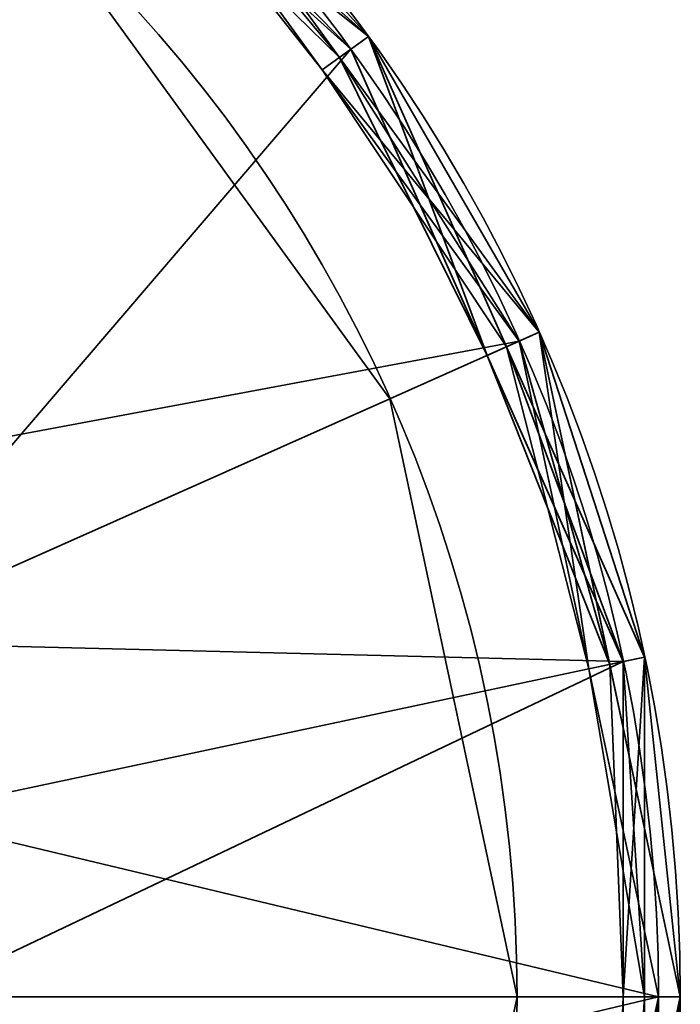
# Model space of a CAD drawing. Header units: millimetres. Extents: x -490 to 6690, y -115 to 152.
# Tile 219 of 256: x 339.72 to 342.75, y -35.85 to -31.33. Entities that reach past the tile are written whole.
import ezdxf

# ---------------------------------------------------------------- set-up
doc = ezdxf.new("R2010")
doc.units = ezdxf.units.MM
doc.layers.add('151', color=253, linetype='Continuous')

# ---------------------------------------------------------------- blocks, each defined once
blk = doc.blocks.new('UG_SURFACE_006')
at = {"layer": '151', "color": 252, "linetype": 'Continuous', "lineweight": 35}
for points in [[(339.7666, -30.8001, 1536), (337.3359, -29.3967, 1536), (336.4861, -32.0121, 1536), (337.9265, -32.8438, 1536)], [(337.9265, -32.8438, 1487.5), (336.4861, -32.0121, 1487.5), (337.3359, -29.3967, 1487.5), (339.7666, -30.8001, 1487.5)], [(341.4164, -33.0709, 1488), (339.7666, -30.8001, 1488), (340.2685, -30.2428, 1488), (342.1016, -32.7659, 1488)], [(342.1016, -32.7659, 1535.5), (340.2685, -30.2428, 1535.5), (339.7666, -30.8001, 1535.5), (341.4164, -33.0709, 1535.5)], [(342.1016, -32.7659, 1535.5), (342.1016, -32.7659, 1488), (340.2685, -30.2428, 1488), (340.2685, -30.2428, 1535.5)], [(337.9265, -32.8438, 1536), (338.9042, -34.1894, 1536), (341.4164, -33.0709, 1536), (339.7666, -30.8001, 1536)], [(339.7666, -30.8001, 1487.5), (341.4164, -33.0709, 1487.5), (338.9042, -34.1894, 1487.5), (337.9265, -32.8438, 1487.5)], [(341.4164, -33.0709, 1536), (341.4164, -33.0709, 1535.5), (339.7666, -30.8001, 1535.5), (339.7666, -30.8001, 1536)], [(341.4164, -33.0709, 1488), (341.4164, -33.0709, 1487.5), (339.7666, -30.8001, 1487.5), (339.7666, -30.8001, 1488)], [(342, -35.8164, 1488), (341.4164, -33.0709, 1488), (342.1016, -32.7659, 1488), (342.75, -35.8164, 1488)], [(341.4164, -33.0709, 1535.5), (342, -35.8164, 1535.5), (342.75, -35.8164, 1535.5), (342.1016, -32.7659, 1535.5)], [(342.75, -35.8164, 1535.5), (342.75, -35.8164, 1488), (342.1016, -32.7659, 1488), (342.1016, -32.7659, 1535.5)], [(338.9042, -34.1894, 1536), (339.25, -35.8164, 1536), (342, -35.8164, 1536), (341.4164, -33.0709, 1536)], [(339.25, -35.8164, 1487.5), (338.9042, -34.1894, 1487.5), (341.4164, -33.0709, 1487.5), (342, -35.8164, 1487.5)], [(342, -35.8164, 1536), (342, -35.8164, 1535.5), (341.4164, -33.0709, 1535.5), (341.4164, -33.0709, 1536)], [(342, -35.8164, 1488), (342, -35.8164, 1487.5), (341.4164, -33.0709, 1487.5), (341.4164, -33.0709, 1488)], [(341.4164, -38.5618, 1536), (342, -35.8164, 1536), (339.25, -35.8164, 1536), (338.9042, -37.4433, 1536)], [(342, -35.8164, 1487.5), (341.4164, -38.5618, 1487.5), (338.9042, -37.4433, 1487.5), (339.25, -35.8164, 1487.5)], [(342.75, -35.8164, 1488), (342.1016, -38.8669, 1488), (341.4164, -38.5618, 1488), (342, -35.8164, 1488)], [(342.1016, -38.8669, 1535.5), (342.75, -35.8164, 1535.5), (342, -35.8164, 1535.5), (341.4164, -38.5618, 1535.5)], [(341.4164, -38.5618, 1536), (341.4164, -38.5618, 1535.5), (342, -35.8164, 1535.5), (342, -35.8164, 1536)], [(341.4164, -38.5618, 1488), (341.4164, -38.5618, 1487.5), (342, -35.8164, 1487.5), (342, -35.8164, 1488)], [(342.1016, -38.8669, 1535.5), (342.1016, -38.8669, 1488), (342.75, -35.8164, 1488), (342.75, -35.8164, 1535.5)]]:
    blk.add_3dface(points, dxfattribs=at)
blk = doc.blocks.new('UG_SURFACE_007')
at = {"layer": '151', "color": 252, "linetype": 'Continuous', "lineweight": 35}
for points in [[(339.7666, -30.8001, 1786), (337.3359, -29.3967, 1786), (336.4861, -32.0121, 1786), (337.9265, -32.8438, 1786)], [(337.9265, -32.8438, 1737.5), (336.4861, -32.0121, 1737.5), (337.3359, -29.3967, 1737.5), (339.7666, -30.8001, 1737.5)], [(341.4164, -33.0709, 1738), (339.7666, -30.8001, 1738), (340.2685, -30.2428, 1738), (342.1016, -32.7659, 1738)], [(342.1016, -32.7659, 1785.5), (340.2685, -30.2428, 1785.5), (339.7666, -30.8001, 1785.5), (341.4164, -33.0709, 1785.5)], [(342.1016, -32.7659, 1785.5), (342.1016, -32.7659, 1738), (340.2685, -30.2428, 1738), (340.2685, -30.2428, 1785.5)], [(337.9265, -32.8438, 1786), (338.9042, -34.1894, 1786), (341.4164, -33.0709, 1786), (339.7666, -30.8001, 1786)], [(339.7666, -30.8001, 1737.5), (341.4164, -33.0709, 1737.5), (338.9042, -34.1894, 1737.5), (337.9265, -32.8438, 1737.5)], [(341.4164, -33.0709, 1786), (341.4164, -33.0709, 1785.5), (339.7666, -30.8001, 1785.5), (339.7666, -30.8001, 1786)], [(341.4164, -33.0709, 1738), (341.4164, -33.0709, 1737.5), (339.7666, -30.8001, 1737.5), (339.7666, -30.8001, 1738)], [(342, -35.8164, 1738), (341.4164, -33.0709, 1738), (342.1016, -32.7659, 1738), (342.75, -35.8164, 1738)], [(341.4164, -33.0709, 1785.5), (342, -35.8164, 1785.5), (342.75, -35.8164, 1785.5), (342.1016, -32.7659, 1785.5)], [(342.75, -35.8164, 1785.5), (342.75, -35.8164, 1738), (342.1016, -32.7659, 1738), (342.1016, -32.7659, 1785.5)], [(338.9042, -34.1894, 1786), (339.25, -35.8164, 1786), (342, -35.8164, 1786), (341.4164, -33.0709, 1786)], [(339.25, -35.8164, 1737.5), (338.9042, -34.1894, 1737.5), (341.4164, -33.0709, 1737.5), (342, -35.8164, 1737.5)], [(342, -35.8164, 1786), (342, -35.8164, 1785.5), (341.4164, -33.0709, 1785.5), (341.4164, -33.0709, 1786)], [(342, -35.8164, 1738), (342, -35.8164, 1737.5), (341.4164, -33.0709, 1737.5), (341.4164, -33.0709, 1738)], [(341.4164, -38.5618, 1786), (342, -35.8164, 1786), (339.25, -35.8164, 1786), (338.9042, -37.4433, 1786)], [(342, -35.8164, 1737.5), (341.4164, -38.5618, 1737.5), (338.9042, -37.4433, 1737.5), (339.25, -35.8164, 1737.5)], [(342.75, -35.8164, 1738), (342.1016, -38.8669, 1738), (341.4164, -38.5618, 1738), (342, -35.8164, 1738)], [(342.1016, -38.8669, 1785.5), (342.75, -35.8164, 1785.5), (342, -35.8164, 1785.5), (341.4164, -38.5618, 1785.5)], [(341.4164, -38.5618, 1786), (341.4164, -38.5618, 1785.5), (342, -35.8164, 1785.5), (342, -35.8164, 1786)], [(341.4164, -38.5618, 1738), (341.4164, -38.5618, 1737.5), (342, -35.8164, 1737.5), (342, -35.8164, 1738)], [(342.1016, -38.8669, 1785.5), (342.1016, -38.8669, 1738), (342.75, -35.8164, 1738), (342.75, -35.8164, 1785.5)]]:
    blk.add_3dface(points, dxfattribs=at)
blk = doc.blocks.new('UG_SURFACE_008')
at = {"layer": '151', "color": 252, "linetype": 'Continuous', "lineweight": 35}
for points in [[(340.2016, -30.3171, 1812), (337.5367, -28.7786, 1812), (334.4765, -28.4569, 1812), (335.25, -35.8164, 1812)], [(340.2016, -30.3171, 1737.5), (337.5367, -28.7786, 1737.5), (337.25, -32.3523, 1737.5)], [(341.2367, -31.4668, 1786), (338.95, -29.4078, 1786), (339, -29.3212, 1786.1), (340.1588, -30.3646, 1786.1)], [(340.0934, -30.4373, 1715.5), (338.95, -29.4078, 1715.5), (339, -29.3212, 1715.6), (341.3176, -31.408, 1715.6)], [(339, -29.3212, 1711.5999), (341.3176, -31.408, 1711.5999), (341.2367, -31.4668, 1711.5), (338.95, -29.4078, 1711.5)], [(340.2685, -30.2428, 1737.4001), (341.3176, -31.408, 1715.6), (339, -29.3212, 1715.6)], [(340.2685, -30.2428, 1715.4), (341.3176, -31.408, 1711.5999), (339, -29.3212, 1711.5999)], [(338.95, -29.4078, 1711.5), (341.2367, -31.4668, 1711.5), (342.4883, -34.2778, 1711.5), (335.25, -35.8164, 1711.5)], [(338.9042, -34.1894, 1786), (337.9265, -32.8438, 1786), (338.95, -29.4078, 1786), (341.2367, -31.4668, 1786)], [(341.185, -31.5043, 1715.4), (340.2685, -30.2428, 1715.4), (340.0934, -30.4373, 1715.5)], [(341.3176, -31.408, 1786.1), (340.1588, -30.3646, 1786.1), (340.2685, -30.2428, 1807.9)], [(341.3176, -31.408, 1808.1), (340.1588, -30.3646, 1808.1), (340.2685, -30.2428, 1811.9)], [(342.1016, -32.7659, 1807.9), (340.2685, -30.2428, 1807.9), (340.2016, -30.3171, 1808), (341.1059, -31.5618, 1808)], [(342.1016, -32.7659, 1811.9), (340.2685, -30.2428, 1811.9), (340.2016, -30.3171, 1812), (342.0102, -32.8065, 1812)], [(341.185, -31.5043, 1737.4001), (340.2685, -30.2428, 1737.4001), (340.2016, -30.3171, 1737.5), (342.0102, -32.8065, 1737.5)], [(340.2685, -30.2428, 1807.9), (342.1016, -32.7659, 1807.9), (341.3176, -31.408, 1786.1)], [(340.2685, -30.2428, 1811.9), (342.1016, -32.7659, 1811.9), (341.3176, -31.408, 1808.1)], [(340.2685, -30.2428, 1737.4001), (341.185, -31.5043, 1737.4001), (341.3176, -31.408, 1715.6)], [(340.2685, -30.2428, 1715.4), (341.185, -31.5043, 1715.4), (341.3176, -31.408, 1711.5999)], [(342.65, -35.8164, 1812), (342.0102, -32.8065, 1812), (340.2016, -30.3171, 1812), (335.25, -35.8164, 1812)], [(337.25, -32.3523, 1737.5), (338.4861, -33.4652, 1737.5), (342.0102, -32.8065, 1737.5), (340.2016, -30.3171, 1737.5)], [(341.1059, -31.5618, 1808), (340.2016, -30.3171, 1808), (340.1588, -30.3646, 1808.1)], [(340.1588, -30.3646, 1786.1), (341.3176, -31.408, 1786.1), (341.2367, -31.4668, 1786)], [(340.1588, -30.3646, 1808.1), (341.3176, -31.408, 1808.1), (341.1059, -31.5618, 1808)], [(341.3176, -31.408, 1715.6), (341.2367, -31.4668, 1715.5), (340.0934, -30.4373, 1715.5)], [(340.0934, -30.4373, 1715.5), (341.2367, -31.4668, 1715.5), (341.185, -31.5043, 1715.4)], [(341.1059, -31.5618, 1808), (341.3176, -31.408, 1808.1), (341.9519, -32.8325, 1808.1)], [(341.3176, -31.408, 1715.6), (341.185, -31.5043, 1737.4001), (342.1016, -32.7659, 1737.4001)], [(341.3176, -31.408, 1711.5999), (341.185, -31.5043, 1715.4), (342.1016, -32.7659, 1715.4)], [(342.4883, -34.2778, 1786), (341.2367, -31.4668, 1786), (341.3176, -31.408, 1786.1), (341.9519, -32.8325, 1786.1)], [(341.8625, -32.8723, 1715.5), (341.2367, -31.4668, 1715.5), (341.3176, -31.408, 1715.6)], [(341.3176, -31.408, 1711.5999), (342.5861, -34.257, 1711.5999), (342.4883, -34.2778, 1711.5), (341.2367, -31.4668, 1711.5)], [(342.1016, -32.7659, 1807.9), (341.9519, -32.8325, 1786.1), (341.3176, -31.408, 1786.1)], [(342.1016, -32.7659, 1811.9), (341.9519, -32.8325, 1808.1), (341.3176, -31.408, 1808.1)], [(342.5861, -34.257, 1715.6), (341.3176, -31.408, 1715.6), (342.1016, -32.7659, 1737.4001)], [(341.3176, -31.408, 1715.6), (342.5861, -34.257, 1715.6), (342.4883, -34.2778, 1715.5), (341.8625, -32.8723, 1715.5)], [(342.5861, -34.257, 1711.5999), (341.3176, -31.408, 1711.5999), (342.1016, -32.7659, 1715.4)], [(341.2367, -31.4668, 1786), (342.4883, -34.2778, 1786), (338.9042, -34.1894, 1786)], [(341.185, -31.5043, 1715.4), (341.2367, -31.4668, 1715.5), (341.8625, -32.8723, 1715.5)], [(342.0102, -32.8065, 1737.5), (342.1016, -32.7659, 1737.4001), (341.185, -31.5043, 1737.4001)], [(341.8625, -32.8723, 1715.5), (342.1016, -32.7659, 1715.4), (341.185, -31.5043, 1715.4)], [(341.1059, -31.5618, 1808), (342.0102, -32.8065, 1808), (342.1016, -32.7659, 1807.9)], [(341.9519, -32.8325, 1808.1), (342.0102, -32.8065, 1808), (341.1059, -31.5618, 1808)], [(342.4258, -34.2911, 1715.4), (342.1016, -32.7659, 1715.4), (341.8625, -32.8723, 1715.5)], [(342.5861, -34.257, 1786.1), (341.9519, -32.8325, 1786.1), (342.1016, -32.7659, 1807.9)], [(342.5861, -34.257, 1808.1), (341.9519, -32.8325, 1808.1), (342.1016, -32.7659, 1811.9)], [(342.1016, -32.7659, 1807.9), (342.0102, -32.8065, 1808), (342.3301, -34.3114, 1808)], [(342.75, -35.8164, 1811.9), (342.1016, -32.7659, 1811.9), (342.0102, -32.8065, 1812), (342.65, -35.8164, 1812)], [(342.4258, -34.2911, 1737.4001), (342.1016, -32.7659, 1737.4001), (342.0102, -32.8065, 1737.5)], [(342.1016, -32.7659, 1807.9), (342.75, -35.8164, 1807.9), (342.5861, -34.257, 1786.1)], [(342.3301, -34.3114, 1808), (342.65, -35.8164, 1808), (342.75, -35.8164, 1807.9), (342.1016, -32.7659, 1807.9)], [(342.1016, -32.7659, 1811.9), (342.75, -35.8164, 1811.9), (342.5861, -34.257, 1808.1)], [(342.1016, -32.7659, 1737.4001), (342.4258, -34.2911, 1737.4001), (342.5861, -34.257, 1715.6)], [(342.1016, -32.7659, 1715.4), (342.4258, -34.2911, 1715.4), (342.5861, -34.257, 1711.5999)], [(338.4861, -33.4652, 1737.5), (339.1626, -34.9847, 1737.5), (342.65, -35.8164, 1737.5), (342.0102, -32.8065, 1737.5)], [(342.3301, -34.3114, 1808), (342.0102, -32.8065, 1808), (341.9519, -32.8325, 1808.1)], [(342.0102, -32.8065, 1737.5), (342.65, -35.8164, 1737.5), (342.75, -35.8164, 1737.4001), (342.4258, -34.2911, 1737.4001)], [(341.9519, -32.8325, 1786.1), (342.5861, -34.257, 1786.1), (342.4883, -34.2778, 1786)], [(341.9519, -32.8325, 1808.1), (342.5861, -34.257, 1808.1), (342.3301, -34.3114, 1808)], [(341.8625, -32.8723, 1715.5), (342.4883, -34.2778, 1715.5), (342.4258, -34.2911, 1715.4)], [(339.25, -35.8164, 1786), (338.9042, -34.1894, 1786), (342.4883, -34.2778, 1786)], [(342.3301, -34.3114, 1808), (342.5861, -34.257, 1808.1), (342.5861, -35.8164, 1808.1)], [(342.5861, -34.257, 1715.6), (342.4258, -34.2911, 1737.4001), (342.75, -35.8164, 1737.4001)], [(342.5861, -34.257, 1711.5999), (342.4258, -34.2911, 1715.4), (342.75, -35.8164, 1715.4)], [(342.4883, -34.2778, 1786), (342.5861, -34.257, 1786.1), (342.5861, -35.8164, 1786.1)], [(342.5861, -34.257, 1715.6), (342.5861, -37.3757, 1715.6), (342.4883, -37.3549, 1715.5), (342.4883, -35.8164, 1715.5)], [(342.4883, -35.8164, 1715.5), (342.4883, -34.2778, 1715.5), (342.5861, -34.257, 1715.6)], [(342.5861, -34.257, 1711.5999), (342.5861, -37.3757, 1711.5999), (342.4883, -37.3549, 1711.5), (342.4883, -34.2778, 1711.5)], [(342.75, -35.8164, 1807.9), (342.5861, -35.8164, 1786.1), (342.5861, -34.257, 1786.1)], [(342.75, -35.8164, 1811.9), (342.5861, -35.8164, 1808.1), (342.5861, -34.257, 1808.1)], [(342.75, -35.8164, 1737.4001), (342.5861, -37.3757, 1715.6), (342.5861, -34.257, 1715.6)], [(342.75, -35.8164, 1715.4), (342.5861, -37.3757, 1711.5999), (342.5861, -34.257, 1711.5999)], [(342.4883, -34.2778, 1711.5), (342.4883, -37.3549, 1711.5), (341.2367, -40.166, 1711.5), (335.25, -35.8164, 1711.5)], [(339.1626, -36.648, 1786), (339.25, -35.8164, 1786), (342.4883, -34.2778, 1786), (342.4883, -37.3549, 1786)], [(342.4258, -34.2911, 1715.4), (342.4883, -34.2778, 1715.5), (342.4883, -35.8164, 1715.5)], [(342.4883, -35.8164, 1715.5), (342.75, -35.8164, 1715.4), (342.4258, -34.2911, 1715.4)], [(342.5861, -35.8164, 1786.1), (342.5861, -37.3757, 1786.1), (342.4883, -37.3549, 1786), (342.4883, -34.2778, 1786)], [(342.5861, -35.8164, 1808.1), (342.65, -35.8164, 1808), (342.3301, -34.3114, 1808)], [(342.65, -35.8164, 1737.5), (339.1626, -34.9847, 1737.5), (339.1626, -36.648, 1737.5)], [(334.4765, -43.1758, 1812), (337.5367, -42.8542, 1812), (340.2016, -41.3156, 1812), (335.25, -35.8164, 1812)], [(340.2016, -41.3156, 1812), (342.0102, -38.8262, 1812), (342.65, -35.8164, 1812), (335.25, -35.8164, 1812)], [(341.2367, -40.166, 1711.5), (338.95, -42.225, 1711.5), (336.0235, -43.1758, 1711.5), (335.25, -35.8164, 1711.5)], [(339.1626, -36.648, 1737.5), (338.4861, -38.1675, 1737.5), (342.0102, -38.8262, 1737.5), (342.65, -35.8164, 1737.5)], [(342.1016, -38.8669, 1811.9), (342.75, -35.8164, 1811.9), (342.65, -35.8164, 1812), (342.0102, -38.8262, 1812)], [(342.4258, -37.3416, 1737.4001), (342.75, -35.8164, 1737.4001), (342.65, -35.8164, 1737.5), (342.0102, -38.8262, 1737.5)], [(342.5861, -37.3757, 1808.1), (342.75, -35.8164, 1811.9), (342.1016, -38.8669, 1811.9)], [(342.75, -35.8164, 1737.4001), (342.4258, -37.3416, 1737.4001), (342.5861, -37.3757, 1715.6)], [(342.4883, -35.8164, 1715.5), (342.4883, -37.3549, 1715.5), (342.4258, -37.3416, 1715.4)], [(342.4258, -37.3416, 1715.4), (342.75, -35.8164, 1715.4), (342.4883, -35.8164, 1715.5)], [(342.75, -35.8164, 1715.4), (342.4258, -37.3416, 1715.4), (342.5861, -37.3757, 1711.5999)], [(342.5861, -37.3757, 1807.9), (342.75, -35.8164, 1807.9), (342.65, -35.8164, 1808), (342.4883, -37.3549, 1808)], [(342.5861, -35.8164, 1808.1), (342.5861, -37.3757, 1808.1), (342.4883, -37.3549, 1808)], [(342.4883, -37.3549, 1808), (342.65, -35.8164, 1808), (342.5861, -35.8164, 1808.1)], [(342.75, -35.8164, 1807.9), (342.5861, -37.3757, 1807.9), (342.5861, -37.3757, 1786.1)], [(342.5861, -37.3757, 1786.1), (342.5861, -35.8164, 1786.1), (342.75, -35.8164, 1807.9)], [(342.5861, -37.3757, 1808.1), (342.5861, -35.8164, 1808.1), (342.75, -35.8164, 1811.9)]]:
    blk.add_3dface(points, dxfattribs=at)
blk = doc.blocks.new('UG_SURFACE_009')
at = {"layer": '151', "color": 252, "linetype": 'Continuous', "lineweight": 35}
for points in [[(339.7666, -30.8001, 351), (337.3359, -29.3967, 351), (336.4861, -32.0121, 351), (337.9265, -32.8438, 351)], [(337.9265, -32.8438, 302.5), (336.4861, -32.0121, 302.5), (337.3359, -29.3967, 302.5), (339.7666, -30.8001, 302.5)], [(341.4164, -33.0709, 303), (339.7666, -30.8001, 303), (340.2685, -30.2428, 303), (342.1016, -32.7659, 303)], [(342.1016, -32.7659, 350.5), (340.2685, -30.2428, 350.5), (339.7666, -30.8001, 350.5), (341.4164, -33.0709, 350.5)], [(342.1016, -32.7659, 350.5), (342.1016, -32.7659, 303), (340.2685, -30.2428, 303), (340.2685, -30.2428, 350.5)], [(337.9265, -32.8438, 351), (338.9042, -34.1894, 351), (341.4164, -33.0709, 351), (339.7666, -30.8001, 351)], [(339.7666, -30.8001, 302.5), (341.4164, -33.0709, 302.5), (338.9042, -34.1894, 302.5), (337.9265, -32.8438, 302.5)], [(341.4164, -33.0709, 351), (341.4164, -33.0709, 350.5), (339.7666, -30.8001, 350.5), (339.7666, -30.8001, 351)], [(341.4164, -33.0709, 303), (341.4164, -33.0709, 302.5), (339.7666, -30.8001, 302.5), (339.7666, -30.8001, 303)], [(342, -35.8164, 303), (341.4164, -33.0709, 303), (342.1016, -32.7659, 303), (342.75, -35.8164, 303)], [(341.4164, -33.0709, 350.5), (342, -35.8164, 350.5), (342.75, -35.8164, 350.5), (342.1016, -32.7659, 350.5)], [(342.75, -35.8164, 350.5), (342.75, -35.8164, 303), (342.1016, -32.7659, 303), (342.1016, -32.7659, 350.5)], [(338.9042, -34.1894, 351), (339.25, -35.8164, 351), (342, -35.8164, 351), (341.4164, -33.0709, 351)], [(339.25, -35.8164, 302.5), (338.9042, -34.1894, 302.5), (341.4164, -33.0709, 302.5), (342, -35.8164, 302.5)], [(342, -35.8164, 351), (342, -35.8164, 350.5), (341.4164, -33.0709, 350.5), (341.4164, -33.0709, 351)], [(342, -35.8164, 303), (342, -35.8164, 302.5), (341.4164, -33.0709, 302.5), (341.4164, -33.0709, 303)], [(341.4164, -38.5618, 351), (342, -35.8164, 351), (339.25, -35.8164, 351), (338.9042, -37.4433, 351)], [(342, -35.8164, 302.5), (341.4164, -38.5618, 302.5), (338.9042, -37.4433, 302.5), (339.25, -35.8164, 302.5)], [(342.75, -35.8164, 303), (342.1016, -38.8669, 303), (341.4164, -38.5618, 303), (342, -35.8164, 303)], [(342.1016, -38.8669, 350.5), (342.75, -35.8164, 350.5), (342, -35.8164, 350.5), (341.4164, -38.5618, 350.5)], [(341.4164, -38.5618, 351), (341.4164, -38.5618, 350.5), (342, -35.8164, 350.5), (342, -35.8164, 351)], [(341.4164, -38.5618, 303), (341.4164, -38.5618, 302.5), (342, -35.8164, 302.5), (342, -35.8164, 303)], [(342.1016, -38.8669, 350.5), (342.1016, -38.8669, 303), (342.75, -35.8164, 303), (342.75, -35.8164, 350.5)]]:
    blk.add_3dface(points, dxfattribs=at)
blk = doc.blocks.new('UG_SURFACE_010')
at = {"layer": '151', "color": 252, "linetype": 'Continuous', "lineweight": 35}
for points in [[(340.2016, -30.3171, 1562), (337.5367, -28.7786, 1562), (334.4765, -28.4569, 1562), (335.25, -35.8164, 1562)], [(340.2016, -30.3171, 1487.5), (337.5367, -28.7786, 1487.5), (337.25, -32.3523, 1487.5)], [(341.2367, -31.4668, 1536), (338.95, -29.4078, 1536), (339, -29.3212, 1536.1), (340.1588, -30.3646, 1536.1)], [(340.0934, -30.4373, 1465.5), (338.95, -29.4078, 1465.5), (339, -29.3212, 1465.6), (341.3176, -31.408, 1465.6)], [(339, -29.3212, 1461.5999), (341.3176, -31.408, 1461.5999), (341.2367, -31.4668, 1461.5), (338.95, -29.4078, 1461.5)], [(340.2685, -30.2428, 1487.4001), (341.3176, -31.408, 1465.6), (339, -29.3212, 1465.6)], [(341.3176, -31.408, 1461.5999), (339, -29.3212, 1461.5999), (340.2685, -30.2428, 1465.4)], [(338.95, -29.4078, 1461.5), (341.2367, -31.4668, 1461.5), (342.4883, -34.2778, 1461.5), (335.25, -35.8164, 1461.5)], [(338.9042, -34.1894, 1536), (337.9265, -32.8438, 1536), (338.95, -29.4078, 1536), (341.2367, -31.4668, 1536)], [(341.185, -31.5043, 1465.4), (340.2685, -30.2428, 1465.4), (340.0934, -30.4373, 1465.5)], [(341.3176, -31.408, 1536.1), (340.1588, -30.3646, 1536.1), (340.2685, -30.2428, 1557.9)], [(341.3176, -31.408, 1558.1), (340.1588, -30.3646, 1558.1), (340.2685, -30.2428, 1561.9)], [(342.1016, -32.7659, 1557.9), (340.2685, -30.2428, 1557.9), (340.2016, -30.3171, 1558), (341.1059, -31.5618, 1558)], [(342.1016, -32.7659, 1561.9), (340.2685, -30.2428, 1561.9), (340.2016, -30.3171, 1562), (342.0102, -32.8065, 1562)], [(341.185, -31.5043, 1487.4001), (340.2685, -30.2428, 1487.4001), (340.2016, -30.3171, 1487.5), (342.0102, -32.8065, 1487.5)], [(341.3176, -31.408, 1536.1), (340.2685, -30.2428, 1557.9), (342.1016, -32.7659, 1557.9)], [(341.3176, -31.408, 1558.1), (340.2685, -30.2428, 1561.9), (342.1016, -32.7659, 1561.9)], [(340.2685, -30.2428, 1487.4001), (341.185, -31.5043, 1487.4001), (341.3176, -31.408, 1465.6)], [(340.2685, -30.2428, 1465.4), (341.185, -31.5043, 1465.4), (341.3176, -31.408, 1461.5999)], [(342.65, -35.8164, 1562), (342.0102, -32.8065, 1562), (340.2016, -30.3171, 1562), (335.25, -35.8164, 1562)], [(337.25, -32.3523, 1487.5), (338.4861, -33.4652, 1487.5), (342.0102, -32.8065, 1487.5), (340.2016, -30.3171, 1487.5)], [(341.1059, -31.5618, 1558), (340.2016, -30.3171, 1558), (340.1588, -30.3646, 1558.1)], [(340.1588, -30.3646, 1536.1), (341.3176, -31.408, 1536.1), (341.2367, -31.4668, 1536)], [(340.1588, -30.3646, 1558.1), (341.3176, -31.408, 1558.1), (341.1059, -31.5618, 1558)], [(341.3176, -31.408, 1465.6), (341.2367, -31.4668, 1465.5), (340.0934, -30.4373, 1465.5)], [(340.0934, -30.4373, 1465.5), (341.2367, -31.4668, 1465.5), (341.185, -31.5043, 1465.4)], [(341.1059, -31.5618, 1558), (341.3176, -31.408, 1558.1), (341.9519, -32.8325, 1558.1)], [(341.3176, -31.408, 1465.6), (341.185, -31.5043, 1487.4001), (342.1016, -32.7659, 1487.4001)], [(341.3176, -31.408, 1461.5999), (341.185, -31.5043, 1465.4), (342.1016, -32.7659, 1465.4)], [(342.4883, -34.2778, 1536), (341.2367, -31.4668, 1536), (341.3176, -31.408, 1536.1), (341.9519, -32.8325, 1536.1)], [(341.8625, -32.8723, 1465.5), (341.2367, -31.4668, 1465.5), (341.3176, -31.408, 1465.6)], [(341.3176, -31.408, 1461.5999), (342.5861, -34.257, 1461.5999), (342.4883, -34.2778, 1461.5), (341.2367, -31.4668, 1461.5)], [(342.1016, -32.7659, 1557.9), (341.9519, -32.8325, 1536.1), (341.3176, -31.408, 1536.1)], [(342.1016, -32.7659, 1561.9), (341.9519, -32.8325, 1558.1), (341.3176, -31.408, 1558.1)], [(342.1016, -32.7659, 1487.4001), (342.5861, -34.257, 1465.6), (341.3176, -31.408, 1465.6)], [(341.3176, -31.408, 1465.6), (342.5861, -34.257, 1465.6), (342.4883, -34.2778, 1465.5), (341.8625, -32.8723, 1465.5)], [(342.1016, -32.7659, 1465.4), (342.5861, -34.257, 1461.5999), (341.3176, -31.408, 1461.5999)], [(341.2367, -31.4668, 1536), (342.4883, -34.2778, 1536), (338.9042, -34.1894, 1536)], [(341.185, -31.5043, 1465.4), (341.2367, -31.4668, 1465.5), (341.8625, -32.8723, 1465.5)], [(342.0102, -32.8065, 1487.5), (342.1016, -32.7659, 1487.4001), (341.185, -31.5043, 1487.4001)], [(341.8625, -32.8723, 1465.5), (342.1016, -32.7659, 1465.4), (341.185, -31.5043, 1465.4)], [(341.1059, -31.5618, 1558), (342.0102, -32.8065, 1558), (342.1016, -32.7659, 1557.9)], [(341.9519, -32.8325, 1558.1), (342.0102, -32.8065, 1558), (341.1059, -31.5618, 1558)], [(342.4258, -34.2911, 1465.4), (342.1016, -32.7659, 1465.4), (341.8625, -32.8723, 1465.5)], [(342.5861, -34.257, 1536.1), (341.9519, -32.8325, 1536.1), (342.1016, -32.7659, 1557.9)], [(342.5861, -34.257, 1558.1), (341.9519, -32.8325, 1558.1), (342.1016, -32.7659, 1561.9)], [(342.1016, -32.7659, 1557.9), (342.0102, -32.8065, 1558), (342.3301, -34.3114, 1558)], [(342.75, -35.8164, 1561.9), (342.1016, -32.7659, 1561.9), (342.0102, -32.8065, 1562), (342.65, -35.8164, 1562)], [(342.4258, -34.2911, 1487.4001), (342.1016, -32.7659, 1487.4001), (342.0102, -32.8065, 1487.5)], [(342.1016, -32.7659, 1557.9), (342.75, -35.8164, 1557.9), (342.5861, -34.257, 1536.1)], [(342.3301, -34.3114, 1558), (342.65, -35.8164, 1558), (342.75, -35.8164, 1557.9), (342.1016, -32.7659, 1557.9)], [(342.1016, -32.7659, 1561.9), (342.75, -35.8164, 1561.9), (342.5861, -34.257, 1558.1)], [(342.1016, -32.7659, 1487.4001), (342.4258, -34.2911, 1487.4001), (342.5861, -34.257, 1465.6)], [(342.1016, -32.7659, 1465.4), (342.4258, -34.2911, 1465.4), (342.5861, -34.257, 1461.5999)], [(338.4861, -33.4652, 1487.5), (339.1626, -34.9847, 1487.5), (342.65, -35.8164, 1487.5), (342.0102, -32.8065, 1487.5)], [(342.3301, -34.3114, 1558), (342.0102, -32.8065, 1558), (341.9519, -32.8325, 1558.1)], [(342.0102, -32.8065, 1487.5), (342.65, -35.8164, 1487.5), (342.75, -35.8164, 1487.4001), (342.4258, -34.2911, 1487.4001)], [(341.9519, -32.8325, 1536.1), (342.5861, -34.257, 1536.1), (342.4883, -34.2778, 1536)], [(341.9519, -32.8325, 1558.1), (342.5861, -34.257, 1558.1), (342.3301, -34.3114, 1558)], [(341.8625, -32.8723, 1465.5), (342.4883, -34.2778, 1465.5), (342.4258, -34.2911, 1465.4)], [(339.25, -35.8164, 1536), (338.9042, -34.1894, 1536), (342.4883, -34.2778, 1536)], [(342.3301, -34.3114, 1558), (342.5861, -34.257, 1558.1), (342.5861, -35.8164, 1558.1)], [(342.5861, -34.257, 1465.6), (342.4258, -34.2911, 1487.4001), (342.75, -35.8164, 1487.4001)], [(342.5861, -34.257, 1461.5999), (342.4258, -34.2911, 1465.4), (342.75, -35.8164, 1465.4)], [(342.4883, -34.2778, 1536), (342.5861, -34.257, 1536.1), (342.5861, -35.8164, 1536.1)], [(342.5861, -34.257, 1465.6), (342.5861, -37.3757, 1465.6), (342.4883, -37.3549, 1465.5), (342.4883, -35.8164, 1465.5)], [(342.4883, -35.8164, 1465.5), (342.4883, -34.2778, 1465.5), (342.5861, -34.257, 1465.6)], [(342.5861, -34.257, 1461.5999), (342.5861, -37.3757, 1461.5999), (342.4883, -37.3549, 1461.5), (342.4883, -34.2778, 1461.5)], [(342.75, -35.8164, 1557.9), (342.5861, -35.8164, 1536.1), (342.5861, -34.257, 1536.1)], [(342.75, -35.8164, 1561.9), (342.5861, -35.8164, 1558.1), (342.5861, -34.257, 1558.1)], [(342.75, -35.8164, 1487.4001), (342.5861, -37.3757, 1465.6), (342.5861, -34.257, 1465.6)], [(342.75, -35.8164, 1465.4), (342.5861, -37.3757, 1461.5999), (342.5861, -34.257, 1461.5999)], [(342.4883, -34.2778, 1461.5), (342.4883, -37.3549, 1461.5), (341.2367, -40.166, 1461.5), (335.25, -35.8164, 1461.5)], [(339.1626, -36.648, 1536), (339.25, -35.8164, 1536), (342.4883, -34.2778, 1536), (342.4883, -37.3549, 1536)], [(342.4258, -34.2911, 1465.4), (342.4883, -34.2778, 1465.5), (342.4883, -35.8164, 1465.5)], [(342.4883, -35.8164, 1465.5), (342.75, -35.8164, 1465.4), (342.4258, -34.2911, 1465.4)], [(342.5861, -35.8164, 1536.1), (342.5861, -37.3757, 1536.1), (342.4883, -37.3549, 1536), (342.4883, -34.2778, 1536)], [(342.5861, -35.8164, 1558.1), (342.65, -35.8164, 1558), (342.3301, -34.3114, 1558)], [(342.65, -35.8164, 1487.5), (339.1626, -34.9847, 1487.5), (339.1626, -36.648, 1487.5)], [(334.4765, -43.1758, 1562), (337.5367, -42.8542, 1562), (340.2016, -41.3156, 1562), (335.25, -35.8164, 1562)], [(340.2016, -41.3156, 1562), (342.0102, -38.8262, 1562), (342.65, -35.8164, 1562), (335.25, -35.8164, 1562)], [(341.2367, -40.166, 1461.5), (338.95, -42.225, 1461.5), (336.0235, -43.1758, 1461.5), (335.25, -35.8164, 1461.5)], [(339.1626, -36.648, 1487.5), (338.4861, -38.1675, 1487.5), (342.0102, -38.8262, 1487.5), (342.65, -35.8164, 1487.5)], [(342.1016, -38.8669, 1561.9), (342.75, -35.8164, 1561.9), (342.65, -35.8164, 1562), (342.0102, -38.8262, 1562)], [(342.4258, -37.3416, 1487.4001), (342.75, -35.8164, 1487.4001), (342.65, -35.8164, 1487.5), (342.0102, -38.8262, 1487.5)], [(342.5861, -37.3757, 1558.1), (342.75, -35.8164, 1561.9), (342.1016, -38.8669, 1561.9)], [(342.75, -35.8164, 1487.4001), (342.4258, -37.3416, 1487.4001), (342.5861, -37.3757, 1465.6)], [(342.4883, -35.8164, 1465.5), (342.4883, -37.3549, 1465.5), (342.4258, -37.3416, 1465.4)], [(342.4258, -37.3416, 1465.4), (342.75, -35.8164, 1465.4), (342.4883, -35.8164, 1465.5)], [(342.75, -35.8164, 1465.4), (342.4258, -37.3416, 1465.4), (342.5861, -37.3757, 1461.5999)], [(342.5861, -37.3757, 1557.9), (342.75, -35.8164, 1557.9), (342.65, -35.8164, 1558), (342.4883, -37.3549, 1558)], [(342.5861, -35.8164, 1558.1), (342.5861, -37.3757, 1558.1), (342.4883, -37.3549, 1558)], [(342.4883, -37.3549, 1558), (342.65, -35.8164, 1558), (342.5861, -35.8164, 1558.1)], [(342.75, -35.8164, 1557.9), (342.5861, -37.3757, 1557.9), (342.5861, -37.3757, 1536.1)], [(342.5861, -37.3757, 1536.1), (342.5861, -35.8164, 1536.1), (342.75, -35.8164, 1557.9)], [(342.5861, -37.3757, 1558.1), (342.5861, -35.8164, 1558.1), (342.75, -35.8164, 1561.9)]]:
    blk.add_3dface(points, dxfattribs=at)
blk = doc.blocks.new('UG_SURFACE_011')
at = {"layer": '151', "color": 252, "linetype": 'Continuous', "lineweight": 35}
for points in [[(340.2016, -30.3171, 377), (337.5367, -28.7786, 377), (334.4765, -28.4569, 377), (335.25, -35.8164, 377)], [(340.2016, -30.3171, 302.5), (337.5367, -28.7786, 302.5), (337.25, -32.3523, 302.5)], [(341.2367, -31.4668, 351), (338.95, -29.4078, 351), (339, -29.3212, 351.1), (340.1588, -30.3646, 351.1)], [(340.0934, -30.4373, 280.5), (338.95, -29.4078, 280.5), (339, -29.3212, 280.6), (341.3176, -31.408, 280.6)], [(339, -29.3212, 276.6), (341.3176, -31.408, 276.6), (341.2367, -31.4668, 276.5), (338.95, -29.4078, 276.5)], [(340.2685, -30.2428, 302.4), (341.3176, -31.408, 280.6), (339, -29.3212, 280.6)], [(340.2685, -30.2428, 280.4), (341.3176, -31.408, 276.6), (339, -29.3212, 276.6)], [(338.95, -29.4078, 276.5), (341.2367, -31.4668, 276.5), (342.4883, -34.2778, 276.5), (335.25, -35.8164, 276.5)], [(338.9042, -34.1894, 351), (337.9265, -32.8438, 351), (338.95, -29.4078, 351), (341.2367, -31.4668, 351)], [(341.185, -31.5043, 280.4), (340.2685, -30.2428, 280.4), (340.0934, -30.4373, 280.5)], [(341.3176, -31.408, 351.1), (340.1588, -30.3646, 351.1), (340.2685, -30.2428, 372.9)], [(341.3176, -31.408, 373.1), (340.1588, -30.3646, 373.1), (340.2685, -30.2428, 376.9)], [(342.1016, -32.7659, 372.9), (340.2685, -30.2428, 372.9), (340.2016, -30.3171, 373), (341.1059, -31.5618, 373)], [(342.1016, -32.7659, 376.9), (340.2685, -30.2428, 376.9), (340.2016, -30.3171, 377), (342.0102, -32.8065, 377)], [(341.185, -31.5043, 302.4), (340.2685, -30.2428, 302.4), (340.2016, -30.3171, 302.5)], [(341.3176, -31.408, 351.1), (340.2685, -30.2428, 372.9), (342.1016, -32.7659, 372.9)], [(341.3176, -31.408, 373.1), (340.2685, -30.2428, 376.9), (342.1016, -32.7659, 376.9)], [(340.2685, -30.2428, 302.4), (341.185, -31.5043, 302.4), (341.3176, -31.408, 280.6)], [(340.2685, -30.2428, 280.4), (341.185, -31.5043, 280.4), (341.3176, -31.408, 276.6)], [(342.65, -35.8164, 377), (342.0102, -32.8065, 377), (340.2016, -30.3171, 377), (335.25, -35.8164, 377)], [(337.25, -32.3523, 302.5), (338.4861, -33.4652, 302.5), (342.0102, -32.8065, 302.5), (340.2016, -30.3171, 302.5)], [(341.1059, -31.5618, 373), (340.2016, -30.3171, 373), (340.1588, -30.3646, 373.1)], [(340.2016, -30.3171, 302.5), (342.0102, -32.8065, 302.5), (342.1016, -32.7659, 302.4), (341.185, -31.5043, 302.4)], [(340.1588, -30.3646, 351.1), (341.3176, -31.408, 351.1), (341.2367, -31.4668, 351)], [(340.1588, -30.3646, 373.1), (341.3176, -31.408, 373.1), (341.1059, -31.5618, 373)], [(341.3176, -31.408, 280.6), (341.2367, -31.4668, 280.5), (340.0934, -30.4373, 280.5)], [(340.0934, -30.4373, 280.5), (341.2367, -31.4668, 280.5), (341.185, -31.5043, 280.4)], [(341.1059, -31.5618, 373), (341.3176, -31.408, 373.1), (341.9519, -32.8325, 373.1)], [(341.3176, -31.408, 280.6), (341.185, -31.5043, 302.4), (342.1016, -32.7659, 302.4)], [(341.3176, -31.408, 276.6), (341.185, -31.5043, 280.4), (342.1016, -32.7659, 280.4)], [(342.4883, -34.2778, 351), (341.2367, -31.4668, 351), (341.3176, -31.408, 351.1), (341.9519, -32.8325, 351.1)], [(341.8625, -32.8723, 280.5), (341.2367, -31.4668, 280.5), (341.3176, -31.408, 280.6)], [(341.3176, -31.408, 276.6), (342.5861, -34.257, 276.6), (342.4883, -34.2778, 276.5), (341.2367, -31.4668, 276.5)], [(342.1016, -32.7659, 372.9), (341.9519, -32.8325, 351.1), (341.3176, -31.408, 351.1)], [(342.1016, -32.7659, 376.9), (341.9519, -32.8325, 373.1), (341.3176, -31.408, 373.1)], [(342.1016, -32.7659, 302.4), (342.5861, -34.257, 280.6), (341.3176, -31.408, 280.6)], [(341.3176, -31.408, 280.6), (342.5861, -34.257, 280.6), (342.4883, -34.2778, 280.5), (341.8625, -32.8723, 280.5)], [(342.5861, -34.257, 276.6), (341.3176, -31.408, 276.6), (342.1016, -32.7659, 280.4)], [(341.2367, -31.4668, 351), (342.4883, -34.2778, 351), (338.9042, -34.1894, 351)], [(341.185, -31.5043, 280.4), (341.2367, -31.4668, 280.5), (341.8625, -32.8723, 280.5)], [(341.8625, -32.8723, 280.5), (342.1016, -32.7659, 280.4), (341.185, -31.5043, 280.4)], [(341.1059, -31.5618, 373), (342.0102, -32.8065, 373), (342.1016, -32.7659, 372.9)], [(341.9519, -32.8325, 373.1), (342.0102, -32.8065, 373), (341.1059, -31.5618, 373)], [(342.4258, -34.2911, 280.4), (342.1016, -32.7659, 280.4), (341.8625, -32.8723, 280.5)], [(342.5861, -34.257, 351.1), (341.9519, -32.8325, 351.1), (342.1016, -32.7659, 372.9)], [(342.5861, -34.257, 373.1), (341.9519, -32.8325, 373.1), (342.1016, -32.7659, 376.9)], [(342.1016, -32.7659, 372.9), (342.0102, -32.8065, 373), (342.3301, -34.3114, 373)], [(342.75, -35.8164, 376.9), (342.1016, -32.7659, 376.9), (342.0102, -32.8065, 377), (342.65, -35.8164, 377)], [(342.4258, -34.2911, 302.4), (342.1016, -32.7659, 302.4), (342.0102, -32.8065, 302.5)], [(342.1016, -32.7659, 372.9), (342.75, -35.8164, 372.9), (342.5861, -34.257, 351.1)], [(342.3301, -34.3114, 373), (342.65, -35.8164, 373), (342.75, -35.8164, 372.9), (342.1016, -32.7659, 372.9)], [(342.1016, -32.7659, 376.9), (342.75, -35.8164, 376.9), (342.5861, -34.257, 373.1)], [(342.1016, -32.7659, 302.4), (342.4258, -34.2911, 302.4), (342.5861, -34.257, 280.6)], [(342.1016, -32.7659, 280.4), (342.4258, -34.2911, 280.4), (342.5861, -34.257, 276.6)], [(338.4861, -33.4652, 302.5), (339.1626, -34.9847, 302.5), (342.65, -35.8164, 302.5), (342.0102, -32.8065, 302.5)], [(342.3301, -34.3114, 373), (342.0102, -32.8065, 373), (341.9519, -32.8325, 373.1)], [(342.0102, -32.8065, 302.5), (342.65, -35.8164, 302.5), (342.75, -35.8164, 302.4), (342.4258, -34.2911, 302.4)], [(341.9519, -32.8325, 351.1), (342.5861, -34.257, 351.1), (342.4883, -34.2778, 351)], [(341.9519, -32.8325, 373.1), (342.5861, -34.257, 373.1), (342.3301, -34.3114, 373)], [(341.8625, -32.8723, 280.5), (342.4883, -34.2778, 280.5), (342.4258, -34.2911, 280.4)], [(339.25, -35.8164, 351), (338.9042, -34.1894, 351), (342.4883, -34.2778, 351)], [(342.3301, -34.3114, 373), (342.5861, -34.257, 373.1), (342.5861, -35.8164, 373.1)], [(342.5861, -34.257, 280.6), (342.4258, -34.2911, 302.4), (342.75, -35.8164, 302.4)], [(342.5861, -34.257, 276.6), (342.4258, -34.2911, 280.4), (342.75, -35.8164, 280.4)], [(342.4883, -34.2778, 351), (342.5861, -34.257, 351.1), (342.5861, -35.8164, 351.1)], [(342.5861, -34.257, 280.6), (342.5861, -37.3757, 280.6), (342.4883, -37.3549, 280.5), (342.4883, -35.8164, 280.5)], [(342.4883, -35.8164, 280.5), (342.4883, -34.2778, 280.5), (342.5861, -34.257, 280.6)], [(342.5861, -34.257, 276.6), (342.5861, -37.3757, 276.6), (342.4883, -37.3549, 276.5), (342.4883, -34.2778, 276.5)], [(342.75, -35.8164, 372.9), (342.5861, -35.8164, 351.1), (342.5861, -34.257, 351.1)], [(342.75, -35.8164, 376.9), (342.5861, -35.8164, 373.1), (342.5861, -34.257, 373.1)], [(342.75, -35.8164, 302.4), (342.5861, -37.3757, 280.6), (342.5861, -34.257, 280.6)], [(342.75, -35.8164, 280.4), (342.5861, -37.3757, 276.6), (342.5861, -34.257, 276.6)], [(342.4883, -34.2778, 276.5), (342.4883, -37.3549, 276.5), (341.2367, -40.166, 276.5), (335.25, -35.8164, 276.5)], [(339.1626, -36.648, 351), (339.25, -35.8164, 351), (342.4883, -34.2778, 351), (342.4883, -37.3549, 351)], [(342.4258, -34.2911, 280.4), (342.4883, -34.2778, 280.5), (342.4883, -35.8164, 280.5)], [(342.4883, -35.8164, 280.5), (342.75, -35.8164, 280.4), (342.4258, -34.2911, 280.4)], [(342.5861, -35.8164, 351.1), (342.5861, -37.3757, 351.1), (342.4883, -37.3549, 351), (342.4883, -34.2778, 351)], [(342.5861, -35.8164, 373.1), (342.65, -35.8164, 373), (342.3301, -34.3114, 373)], [(342.65, -35.8164, 302.5), (339.1626, -34.9847, 302.5), (339.1626, -36.648, 302.5)], [(334.4765, -43.1758, 377), (337.5367, -42.8542, 377), (340.2016, -41.3156, 377), (335.25, -35.8164, 377)], [(340.2016, -41.3156, 377), (342.0102, -38.8262, 377), (342.65, -35.8164, 377), (335.25, -35.8164, 377)], [(341.2367, -40.166, 276.5), (338.95, -42.225, 276.5), (336.0235, -43.1758, 276.5), (335.25, -35.8164, 276.5)], [(339.1626, -36.648, 302.5), (338.4861, -38.1675, 302.5), (342.0102, -38.8262, 302.5), (342.65, -35.8164, 302.5)], [(342.1016, -38.8669, 376.9), (342.75, -35.8164, 376.9), (342.65, -35.8164, 377), (342.0102, -38.8262, 377)], [(342.4258, -37.3416, 302.4), (342.75, -35.8164, 302.4), (342.65, -35.8164, 302.5), (342.0102, -38.8262, 302.5)], [(342.5861, -37.3757, 373.1), (342.75, -35.8164, 376.9), (342.1016, -38.8669, 376.9)], [(342.75, -35.8164, 302.4), (342.4258, -37.3416, 302.4), (342.5861, -37.3757, 280.6)], [(342.4883, -35.8164, 280.5), (342.4883, -37.3549, 280.5), (342.4258, -37.3416, 280.4)], [(342.4258, -37.3416, 280.4), (342.75, -35.8164, 280.4), (342.4883, -35.8164, 280.5)], [(342.75, -35.8164, 280.4), (342.4258, -37.3416, 280.4), (342.5861, -37.3757, 276.6)], [(342.5861, -37.3757, 372.9), (342.75, -35.8164, 372.9), (342.65, -35.8164, 373), (342.4883, -37.3549, 373)], [(342.5861, -35.8164, 373.1), (342.5861, -37.3757, 373.1), (342.4883, -37.3549, 373)], [(342.4883, -37.3549, 373), (342.65, -35.8164, 373), (342.5861, -35.8164, 373.1)], [(342.75, -35.8164, 372.9), (342.5861, -37.3757, 372.9), (342.5861, -37.3757, 351.1)], [(342.5861, -37.3757, 351.1), (342.5861, -35.8164, 351.1), (342.75, -35.8164, 372.9)], [(342.5861, -37.3757, 373.1), (342.5861, -35.8164, 373.1), (342.75, -35.8164, 376.9)]]:
    blk.add_3dface(points, dxfattribs=at)

msp = doc.modelspace()

# ---------------------------------------------------------------- linework, layer by layer
at = {"layer": '151', "linetype": 'Continuous', "lineweight": -3, "extrusion": (0, 0, -1)}
for centre, radius in [((-335.25, -35.8164, -1488), 7.5), ((-335.25, -35.8164, -1535.5), 7.5), ((-335.25, -35.8164, -1738), 7.5), ((-335.25, -35.8164, -1785.5), 7.5), ((-335.25, -35.8164, -1811.9), 7.5), ((-335.25, -35.8164, -1807.9), 7.5), ((-335.25, -35.8164, -1715.4), 7.5), ((-335.25, -35.8164, -1737.4), 7.5), ((-335.25, -35.8164, -303), 7.5), ((-335.25, -35.8164, -350.5), 7.5), ((-335.25, -35.8164, -1465.4), 7.5), ((-335.25, -35.8164, -1487.4), 7.5), ((-335.25, -35.8164, -1561.9), 7.5), ((-335.25, -35.8164, -1557.9), 7.5), ((-335.25, -35.8164, -376.9), 7.5), ((-335.25, -35.8164, -372.9), 7.5), ((-335.25, -35.8164, -280.4), 7.5), ((-335.25, -35.8164, -302.4), 7.5), ((-335.25, -35.8164, -1711.5), 7.4), ((-335.25, -35.8164, -1786), 7.4), ((-335.25, -35.8164, -1715.5), 7.4), ((-335.25, -35.8164, -1536), 7.4), ((-335.25, -35.8164, -1465.5), 7.4), ((-335.25, -35.8164, -1461.5), 7.4), ((-335.25, -35.8164, -351), 7.4), ((-335.25, -35.8164, -280.5), 7.4), ((-335.25, -35.8164, -276.5), 7.4), ((-335.25, -35.8164, -1465.5), 7.4), ((-335.25, -35.8164, -1487.5), 6.75), ((-335.25, -35.8164, -1488), 6.75), ((-335.25, -35.8164, -1738), 6.75), ((-335.25, -35.8164, -1737.5), 6.75), ((-335.25, -35.8164, -302.5), 6.75), ((-335.25, -35.8164, -303), 6.75)]:
    msp.add_circle(centre, radius, dxfattribs=at)
at = {"layer": '151', "linetype": 'Continuous', "lineweight": -3}
for centre, radius in [((335.25, -35.8164, 1808.1), 7.5), ((335.25, -35.8164, 1786.1), 7.5), ((335.25, -35.8164, 1711.6), 7.5), ((335.25, -35.8164, 1715.6), 7.5), ((335.25, -35.8164, 1465.6), 7.5), ((335.25, -35.8164, 1558.1), 7.5), ((335.25, -35.8164, 1536.1), 7.5), ((335.25, -35.8164, 1461.6), 7.5), ((335.25, -35.8164, 351.1), 7.5), ((335.25, -35.8164, 276.6), 7.5), ((335.25, -35.8164, 280.6), 7.5), ((335.25, -35.8164, 373.1), 7.5), ((335.25, -35.8164, 1812), 7.4), ((335.25, -35.8164, 1737.5), 7.4), ((335.25, -35.8164, 1808), 7.4), ((335.25, -35.8164, 1558), 7.4), ((335.25, -35.8164, 1562), 7.4), ((335.25, -35.8164, 1487.5), 7.4), ((335.25, -35.8164, 377), 7.4), ((335.25, -35.8164, 302.5), 7.4), ((335.25, -35.8164, 373), 7.4), ((335.25, -35.8164, 1535.5), 6.75), ((335.25, -35.8164, 1536), 6.75), ((335.25, -35.8164, 1785.5), 6.75), ((335.25, -35.8164, 1786), 6.75), ((335.25, -35.8164, 351), 6.75), ((335.25, -35.8164, 350.5), 6.75)]:
    msp.add_circle(centre, radius, dxfattribs=at)

# ---------------------------------------------------------------- block references
for name in ['UG_SURFACE_006', 'UG_SURFACE_007', 'UG_SURFACE_009', 'UG_SURFACE_008', 'UG_SURFACE_010', 'UG_SURFACE_011']:
    msp.add_blockref(name, (0, 0), dxfattribs=at)

doc.saveas('drawing.dxf')
